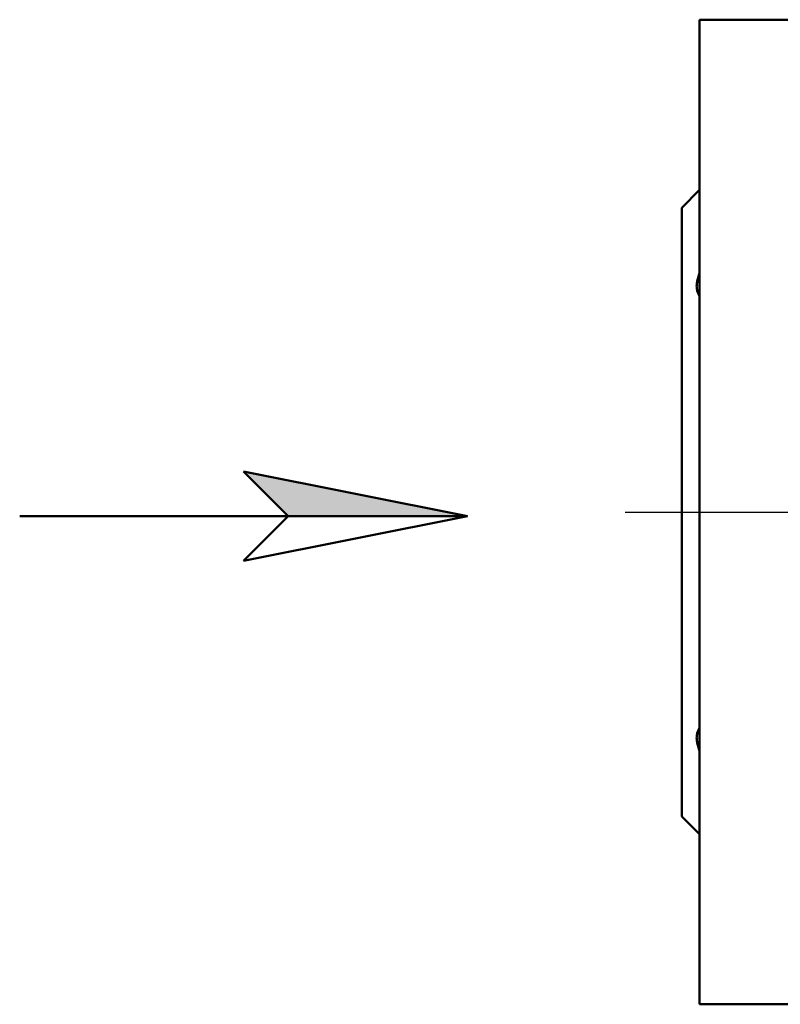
# Model space of a CAD drawing. Header units: millimetres. Extents: x 86 to 855, y 272 to 1215.
# Tile 4 of 9: x 86 to 214, y 728 to 893. Entities that reach past the tile are written whole.
import ezdxf

# ---------------------------------------------------------------- set-up
doc = ezdxf.new("R2010")
doc.units = ezdxf.units.MM
doc.header["$LTSCALE"] = 5
doc.linetypes.add('CHAIN', pattern=[0.3543, 0.2362, -0.0295, 0.0591, -0.0295])
doc.layers.add('Mittellinie(DIN)', color=4, linetype='CHAIN', lineweight=25)
doc.layers.add('Sichtbare Kanten(DIN)', color=7, linetype='Continuous', lineweight=50)

# ---------------------------------------------------------------- blocks, each defined once
blk = doc.blocks.new('Richtungspfeil')
at = {"layer": 'Sichtbare Kanten(DIN)'}
blk.add_hatch(color=256, dxfattribs=at).paths.add_polyline_path([(10, 0), (0, 2), (2, 0)])
for p, q in [((10, 0), (0, 2)), ((0, 2), (2, 0)), ((10, 0), (0, 2)), ((0, 2), (2, 0)), ((-10, 0), (10, 0)), ((2, 0), (0, -2)), ((0, -2), (10, 0)), ((2, 0), (10, 0))]:
    blk.add_line(p, q, dxfattribs=at)

msp = doc.modelspace()

# ---------------------------------------------------------------- linework, layer by layer
at = {"layer": 'Mittellinie(DIN)', "linetype": 'CHAIN', "ltscale": 23.990969}
msp.add_line((187.71, 810.35), (435.39, 810.35), dxfattribs=at)
at = {"layer": 'Sichtbare Kanten(DIN)'}
for p, q in [((200.21, 727.85), (200.21, 892.85)), ((200.21, 892.85), (217.21, 892.85)), ((197.21, 861.35), (200.21, 864.35)), ((197.21, 759.35), (197.21, 861.35)), ((197.21, 759.35), (200.21, 756.35)), ((200.21, 727.85), (217.21, 727.85))]:
    msp.add_line(p, q, dxfattribs=at)
at = {"layer": 'Sichtbare Kanten(DIN)', "flags": 128}
for points in [[(200.21, 846.54), (200.13, 846.65), (200.06, 846.76), (200, 846.88), (199.94, 847.01), (199.89, 847.14), (199.84, 847.27), (199.8, 847.41), (199.77, 847.56), (199.74, 847.71), (199.73, 847.86), (199.72, 848.02), (199.71, 848.18), (199.72, 848.35), (199.73, 848.52), (199.74, 848.69), (199.77, 848.87), (199.8, 849.06), (199.84, 849.24), (199.89, 849.44), (199.94, 849.63), (200, 849.83), (200.06, 850.03), (200.13, 850.23), (200.21, 850.43)], [(200.21, 770.27), (200.13, 770.48), (200.06, 770.68), (200, 770.88), (199.94, 771.07), (199.89, 771.27), (199.84, 771.46), (199.8, 771.65), (199.77, 771.83), (199.74, 772.01), (199.73, 772.18), (199.72, 772.36), (199.71, 772.52), (199.72, 772.68), (199.73, 772.84), (199.74, 772.99), (199.77, 773.14), (199.8, 773.29), (199.84, 773.43), (199.89, 773.56), (199.94, 773.69), (200, 773.82), (200.06, 773.94), (200.13, 774.05), (200.21, 774.16)]]:
    msp.add_lwpolyline(points, dxfattribs=at)

# ---------------------------------------------------------------- block references
at = {"xscale": 3.75, "yscale": 3.75, "zscale": 3.75}
msp.add_blockref('Richtungspfeil', (123.8, 809.64), dxfattribs=at)

doc.saveas('drawing.dxf')
